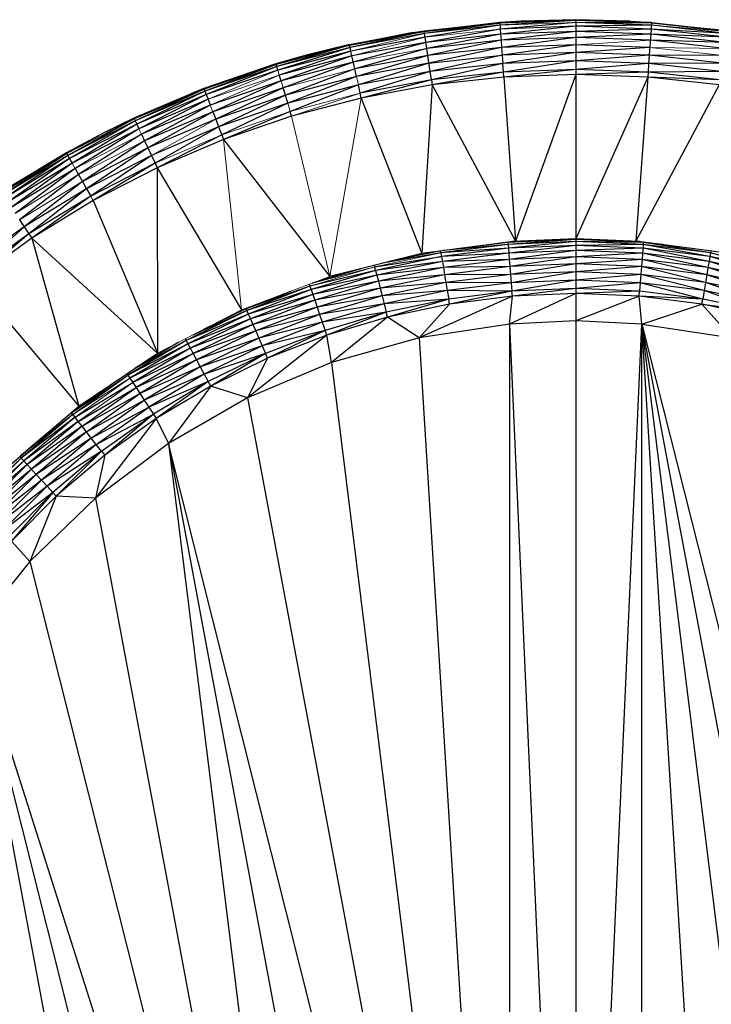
# Paper-space layout '_Left' of a CAD drawing. Header units: millimetres. Extents: x 1 to 464, y 0 to 650.
# Tile 37 of 50: x 10 to 22, y 537 to 555. Entities that reach past the tile are written whole.
import ezdxf

# ---------------------------------------------------------------- set-up
doc = ezdxf.new("R2010")
doc.units = ezdxf.units.MM

psp = doc.layouts.new('_Left')

# ---------------------------------------------------------------- linework, layer by layer
at = {"color": 7, "linetype": 'Continuous', "lineweight": 25}
for p, q in [((17.045, 554.505), (18.424, 554.657)), ((18.424, 554.657), (17.047, 554.491)), ((17.047, 554.491), (18.425, 554.643)), ((18.425, 554.643), (17.052, 554.454)), ((18.424, 554.657), (19.811, 554.708)), ((18.817, 554.682), (18.424, 554.657)), ((18.424, 554.657), (18.433, 554.537)), ((19.811, 554.708), (18.425, 554.643)), ((19.811, 554.694), (18.425, 554.643)), ((19.811, 554.694), (18.428, 554.605)), ((19.811, 554.656), (18.433, 554.537)), ((19.811, 554.708), (18.817, 554.682)), ((19.811, 554.708), (19.811, 516.708)), ((19.811, 554.708), (21.198, 554.657)), ((20.805, 554.682), (19.811, 554.708)), ((21.197, 554.643), (19.811, 554.694)), ((21.198, 554.657), (19.811, 554.694)), ((21.194, 554.605), (19.811, 554.656)), ((21.197, 554.643), (19.811, 554.656)), ((20.805, 554.682), (21.198, 554.657)), ((21.198, 554.657), (21.189, 554.537)), ((22.575, 554.491), (21.197, 554.643)), ((22.577, 554.505), (21.197, 554.643)), ((21.198, 554.657), (22.577, 554.505)), ((15.68, 554.253), (16.839, 554.474)), ((15.683, 554.24), (17.047, 554.491)), ((16.839, 554.474), (15.683, 554.24)), ((17.047, 554.491), (15.691, 554.202)), ((16.839, 554.474), (17.045, 554.505)), ((16.839, 554.474), (17.047, 554.491)), ((17.045, 554.505), (17.047, 554.491)), ((17.062, 554.386), (17.047, 554.491)), ((18.428, 554.605), (17.052, 554.454)), ((18.428, 554.605), (17.062, 554.386)), ((18.433, 554.537), (17.076, 554.294)), ((19.811, 554.587), (18.433, 554.537)), ((18.433, 554.537), (18.44, 554.444)), ((19.811, 554.587), (18.44, 554.444)), ((19.811, 554.494), (18.44, 554.444)), ((19.811, 554.494), (18.448, 554.332)), ((21.194, 554.605), (19.811, 554.587)), ((21.189, 554.537), (19.811, 554.587)), ((21.189, 554.537), (19.811, 554.494)), ((21.182, 554.444), (19.811, 554.494)), ((21.189, 554.537), (21.182, 554.444)), ((22.56, 554.386), (21.189, 554.537)), ((22.57, 554.454), (21.189, 554.537)), ((22.57, 554.454), (21.194, 554.605)), ((17.052, 554.454), (15.691, 554.202)), ((17.062, 554.386), (15.706, 554.136)), ((17.076, 554.294), (15.726, 554.045)), ((17.076, 554.294), (15.751, 553.935)), ((17.092, 554.183), (17.062, 554.386)), ((18.44, 554.444), (17.076, 554.294)), ((18.44, 554.444), (17.092, 554.183)), ((18.448, 554.332), (17.092, 554.183)), ((18.448, 554.332), (17.111, 554.054)), ((18.44, 554.444), (18.448, 554.332)), ((19.811, 554.382), (18.448, 554.332)), ((18.448, 554.332), (18.457, 554.202)), ((19.811, 554.382), (18.457, 554.202)), ((21.182, 554.444), (19.811, 554.382)), ((21.174, 554.332), (19.811, 554.382)), ((21.182, 554.444), (21.154, 554.059)), ((22.53, 554.183), (21.174, 554.332)), ((22.546, 554.294), (21.174, 554.332)), ((22.546, 554.294), (21.182, 554.444)), ((22.56, 554.386), (21.182, 554.444)), ((15.683, 554.24), (14.341, 553.889)), ((15.683, 554.24), (14.352, 553.852)), ((15.691, 554.202), (14.352, 553.852)), ((15.691, 554.202), (14.372, 553.787)), ((15.706, 554.136), (14.372, 553.787)), ((15.706, 554.136), (14.399, 553.698)), ((15.68, 554.253), (14.893, 554.06)), ((14.893, 554.06), (15.683, 554.24)), ((15.68, 554.253), (15.683, 554.24)), ((15.691, 554.202), (15.683, 554.24)), ((15.706, 554.136), (15.691, 554.202)), ((15.726, 554.045), (15.706, 554.136)), ((17.092, 554.183), (15.779, 553.808)), ((17.111, 554.054), (17.092, 554.183)), ((18.457, 554.202), (17.111, 554.054)), ((18.457, 554.202), (17.132, 553.912)), ((19.811, 554.251), (18.457, 554.202)), ((18.457, 554.202), (18.479, 553.907)), ((19.811, 554.251), (18.468, 554.059)), ((19.811, 554.108), (18.468, 554.059)), ((19.811, 554.108), (18.479, 553.907)), ((21.165, 554.202), (19.811, 554.251)), ((21.165, 554.202), (19.811, 554.108)), ((21.154, 554.059), (19.811, 554.108)), ((14.893, 554.06), (14.337, 553.902)), ((14.893, 554.06), (14.341, 553.889)), ((15.726, 554.045), (14.399, 553.698)), ((15.726, 554.045), (14.431, 553.59)), ((15.751, 553.935), (14.431, 553.59)), ((15.751, 553.935), (14.469, 553.465)), ((15.779, 553.808), (15.726, 554.045)), ((17.111, 554.054), (15.779, 553.808)), ((17.111, 554.054), (15.81, 553.668)), ((17.154, 553.762), (17.111, 554.054)), ((17.132, 553.912), (18.468, 554.059)), ((18.468, 554.059), (17.154, 553.762)), ((19.811, 553.956), (18.479, 553.907)), ((19.811, 553.956), (18.49, 553.752)), ((21.154, 554.059), (19.811, 553.956)), ((21.143, 553.907), (19.811, 553.956)), ((21.154, 554.059), (21.143, 553.907)), ((22.49, 553.912), (21.154, 554.059)), ((22.511, 554.054), (21.154, 554.059)), ((14.337, 553.902), (13.024, 553.454)), ((14.337, 553.902), (13.029, 553.441)), ((14.341, 553.889), (13.029, 553.441)), ((14.341, 553.889), (13.042, 553.406)), ((14.352, 553.852), (13.042, 553.406)), ((14.352, 553.852), (13.067, 553.342)), ((14.372, 553.787), (13.067, 553.342)), ((14.341, 553.889), (14.337, 553.902)), ((14.352, 553.852), (14.341, 553.889)), ((14.372, 553.787), (14.352, 553.852)), ((15.779, 553.808), (14.51, 553.328)), ((15.81, 553.668), (15.779, 553.808)), ((17.132, 553.912), (15.81, 553.668)), ((17.132, 553.912), (15.843, 553.52)), ((17.154, 553.762), (15.843, 553.52)), ((17.154, 553.762), (15.877, 553.367)), ((18.479, 553.907), (17.154, 553.762)), ((17.177, 553.607), (17.154, 553.762)), ((18.479, 553.907), (17.177, 553.607)), ((18.49, 553.752), (17.177, 553.607)), ((18.49, 553.752), (17.19, 553.516)), ((18.49, 553.752), (18.479, 553.907)), ((19.811, 553.8), (18.49, 553.752)), ((18.497, 553.66), (18.49, 553.752)), ((19.811, 553.8), (18.497, 553.66)), ((21.143, 553.907), (19.811, 553.8)), ((21.132, 553.752), (19.811, 553.8)), ((21.132, 553.752), (19.811, 553.708)), ((21.132, 553.752), (21.125, 553.66)), ((21.143, 553.907), (21.132, 553.752)), ((22.468, 553.762), (21.132, 553.752)), ((22.445, 553.607), (21.132, 553.752)), ((22.49, 553.912), (21.143, 553.907)), ((22.468, 553.762), (21.143, 553.907)), ((14.431, 553.59), (13.14, 553.15)), ((14.431, 553.59), (13.187, 553.028)), ((14.431, 553.59), (14.399, 553.698)), ((15.81, 553.668), (14.51, 553.328)), ((15.81, 553.668), (14.554, 553.182)), ((17.177, 553.607), (15.877, 553.367)), ((17.177, 553.607), (15.897, 553.277)), ((17.177, 553.607), (17.19, 553.516)), ((18.497, 553.66), (17.19, 553.516)), ((19.811, 553.708), (18.497, 553.66)), ((18.497, 553.66), (18.712, 550.667)), ((19.811, 553.708), (18.712, 550.667)), ((21.125, 553.66), (19.811, 553.708)), ((21.125, 553.66), (19.811, 550.708)), ((21.125, 553.66), (20.91, 550.667)), ((22.432, 553.516), (21.125, 553.66)), ((22.445, 553.607), (21.125, 553.66)), ((13.002, 553.446), (11.746, 552.911)), ((13.002, 553.446), (11.752, 552.899)), ((13.029, 553.441), (11.752, 552.899)), ((13.029, 553.441), (11.768, 552.864)), ((13.042, 553.406), (11.768, 552.864)), ((13.042, 553.406), (11.797, 552.802)), ((13.024, 553.454), (13.002, 553.446)), ((13.029, 553.441), (13.002, 553.446)), ((13.024, 553.454), (13.029, 553.441)), ((13.029, 553.441), (13.042, 553.406)), ((13.042, 553.406), (13.067, 553.342)), ((14.469, 553.465), (13.187, 553.028)), ((14.469, 553.465), (13.238, 552.894)), ((14.51, 553.328), (14.469, 553.465)), ((15.843, 553.52), (14.554, 553.182)), ((15.843, 553.52), (14.599, 553.033)), ((15.877, 553.367), (15.843, 553.52)), ((17.19, 553.516), (15.897, 553.277)), ((17.19, 553.516), (17, 550.442)), ((17.19, 553.516), (18.712, 550.667)), ((22.432, 553.516), (20.91, 550.667)), ((13.067, 553.342), (11.797, 552.802)), ((13.067, 553.342), (11.837, 552.718)), ((13.1, 553.255), (11.837, 552.718)), ((13.1, 553.255), (11.885, 552.616)), ((13.067, 553.342), (13.1, 553.255)), ((13.1, 553.255), (13.14, 553.15)), ((14.51, 553.328), (13.238, 552.894)), ((14.51, 553.328), (13.292, 552.752)), ((14.554, 553.182), (14.51, 553.328)), ((15.897, 553.277), (14.625, 552.944)), ((15.897, 553.277), (15.877, 553.367)), ((15.897, 553.277), (17, 550.442)), ((13.14, 553.15), (11.885, 552.616)), ((13.14, 553.15), (11.94, 552.498)), ((13.187, 553.028), (11.94, 552.498)), ((13.187, 553.028), (12.001, 552.368)), ((13.187, 553.028), (13.238, 552.894)), ((14.554, 553.182), (13.292, 552.752)), ((14.554, 553.182), (13.348, 552.606)), ((14.599, 553.033), (13.381, 552.52)), ((14.625, 552.944), (14.599, 553.033)), ((11.752, 552.899), (10.537, 552.231)), ((11.768, 552.864), (10.537, 552.231)), ((11.768, 552.864), (10.571, 552.172)), ((11.746, 552.911), (11.185, 552.637)), ((11.752, 552.899), (11.185, 552.637)), ((11.746, 552.911), (11.752, 552.899)), ((11.752, 552.899), (11.768, 552.864)), ((11.768, 552.864), (11.797, 552.802)), ((13.238, 552.894), (12.001, 552.368)), ((13.238, 552.894), (13.292, 552.752)), ((14.625, 552.944), (13.381, 552.52)), ((11.797, 552.802), (10.571, 552.172)), ((11.797, 552.802), (10.617, 552.09)), ((11.837, 552.718), (10.617, 552.09)), ((11.837, 552.718), (10.672, 551.992)), ((11.797, 552.802), (11.837, 552.718)), ((13.292, 552.752), (12.065, 552.231)), ((13.292, 552.752), (12.132, 552.089)), ((13.292, 552.752), (13.348, 552.606)), ((11.185, 552.637), (10.512, 552.277)), ((11.185, 552.637), (10.519, 552.265)), ((11.885, 552.616), (10.735, 551.879)), ((11.94, 552.498), (10.806, 551.754)), ((11.885, 552.616), (11.94, 552.498)), ((11.94, 552.498), (12.001, 552.368)), ((13.348, 552.606), (12.171, 552.006)), ((13.381, 552.52), (12.171, 552.006)), ((13.348, 552.606), (13.381, 552.52)), ((13.381, 552.52), (15.325, 550.021)), ((12.001, 552.368), (10.806, 551.754)), ((12.001, 552.368), (10.88, 551.621)), ((12.001, 552.368), (12.065, 552.231)), ((10.512, 552.277), (9.335, 551.542)), ((10.519, 552.265), (9.335, 551.542)), ((10.519, 552.265), (9.356, 551.51)), ((10.537, 552.231), (9.356, 551.51)), ((10.537, 552.231), (9.394, 551.453)), ((10.571, 552.172), (9.394, 551.453)), ((10.571, 552.172), (9.445, 551.376)), ((10.512, 552.277), (9.463, 551.642)), ((10.512, 552.277), (10.519, 552.265)), ((10.519, 552.265), (10.537, 552.231)), ((10.537, 552.231), (10.571, 552.172)), ((10.571, 552.172), (10.617, 552.09)), ((12.065, 552.231), (10.88, 551.621)), ((12.065, 552.231), (10.956, 551.485)), ((12.065, 552.231), (12.132, 552.089)), ((10.617, 552.09), (9.445, 551.376)), ((10.617, 552.09), (9.507, 551.282)), ((10.672, 551.992), (9.507, 551.282)), ((10.672, 551.992), (9.579, 551.173)), ((10.672, 551.992), (10.735, 551.879)), ((12.132, 552.089), (10.956, 551.485)), ((12.132, 552.089), (11.002, 551.405)), ((12.171, 552.006), (11.002, 551.405)), ((12.132, 552.089), (12.171, 552.006)), ((12.171, 552.006), (12.175, 548.619)), ((12.171, 552.006), (13.71, 549.411)), ((10.735, 551.879), (9.658, 551.053)), ((10.735, 551.879), (10.806, 551.754)), ((10.806, 551.754), (9.742, 550.927)), ((10.88, 551.621), (9.742, 550.927)), ((10.88, 551.621), (9.828, 550.797)), ((10.806, 551.754), (10.88, 551.621)), ((10.88, 551.621), (10.956, 551.485)), ((10.956, 551.485), (9.828, 550.797)), ((10.956, 551.485), (9.879, 550.72)), ((11.002, 551.405), (9.879, 550.72)), ((11.002, 551.405), (12.175, 548.619)), ((9.658, 551.053), (9.742, 550.927)), ((9.742, 550.927), (8.658, 550.151)), ((9.742, 550.927), (8.753, 550.028)), ((9.742, 550.927), (9.828, 550.797)), ((9.828, 550.797), (8.753, 550.028)), ((9.828, 550.797), (8.81, 549.955)), ((9.879, 550.72), (8.81, 549.955)), ((9.828, 550.797), (9.879, 550.72)), ((9.879, 550.72), (10.742, 547.656)), ((9.879, 550.72), (12.175, 548.619)), ((19.811, 550.708), (18.573, 550.643)), ((19.811, 550.694), (18.573, 550.643)), ((19.811, 550.694), (18.577, 550.605)), ((19.811, 550.708), (18.655, 550.66)), ((18.712, 550.667), (19.811, 550.708)), ((19.811, 550.708), (20.91, 550.667)), ((20.967, 550.66), (19.811, 550.708)), ((21.049, 550.643), (19.811, 550.694)), ((20.976, 550.659), (19.811, 550.694)), ((18.712, 550.667), (17, 550.442)), ((18.577, 550.605), (17.351, 550.452)), ((18.582, 550.537), (17.351, 550.452)), ((18.582, 550.537), (17.362, 550.384)), ((18.577, 550.605), (17.399, 550.494)), ((18.573, 550.643), (17.643, 550.527)), ((19.811, 550.656), (18.577, 550.605)), ((18.577, 550.605), (18.582, 550.537)), ((19.811, 550.656), (18.582, 550.537)), ((19.811, 550.587), (18.582, 550.537)), ((18.582, 550.537), (18.59, 550.444)), ((19.811, 550.587), (18.59, 550.444)), ((21.049, 550.643), (19.811, 550.656)), ((21.045, 550.605), (19.811, 550.656)), ((21.045, 550.605), (19.811, 550.587)), ((21.04, 550.537), (19.811, 550.587)), ((21.04, 550.537), (19.811, 550.494)), ((22.622, 550.442), (20.91, 550.667)), ((21.04, 550.537), (21.032, 550.444)), ((21.045, 550.605), (21.04, 550.537)), ((22.26, 550.384), (21.04, 550.537)), ((22.245, 550.293), (21.04, 550.537)), ((21.049, 550.649), (21.045, 550.605)), ((22.271, 550.452), (21.045, 550.605)), ((22.26, 550.384), (21.045, 550.605)), ((21.979, 550.527), (21.049, 550.643)), ((22.271, 550.452), (21.049, 550.643)), ((21.402, 550.603), (21.049, 550.643)), ((17, 550.442), (15.325, 550.021)), ((16.141, 550.198), (17.362, 550.384)), ((17.362, 550.384), (16.158, 550.132)), ((17.351, 550.452), (16.286, 550.263)), ((17.318, 550.484), (16.404, 550.292)), ((17.351, 550.452), (17.345, 550.487)), ((17.351, 550.452), (17.362, 550.384)), ((18.59, 550.444), (17.362, 550.384)), ((17.362, 550.384), (17.377, 550.293)), ((18.59, 550.444), (17.377, 550.293)), ((18.599, 550.332), (17.377, 550.293)), ((18.599, 550.332), (17.396, 550.182)), ((19.811, 550.494), (18.59, 550.444)), ((18.59, 550.444), (18.599, 550.332)), ((19.811, 550.494), (18.599, 550.332)), ((19.811, 550.382), (18.599, 550.332)), ((18.599, 550.332), (18.61, 550.202)), ((19.811, 550.382), (18.61, 550.202)), ((21.032, 550.444), (19.811, 550.494)), ((21.032, 550.444), (19.811, 550.382)), ((21.023, 550.332), (19.811, 550.382)), ((21.023, 550.332), (19.811, 550.251)), ((21.023, 550.332), (21.012, 550.202)), ((21.032, 550.444), (21.023, 550.332)), ((22.226, 550.182), (21.023, 550.332)), ((22.205, 550.053), (21.023, 550.332)), ((22.245, 550.293), (21.032, 550.444)), ((22.226, 550.182), (21.032, 550.444)), ((22.26, 550.384), (22.245, 550.293)), ((22.271, 550.452), (22.26, 550.384)), ((23.464, 550.132), (22.26, 550.384)), ((23.441, 550.042), (22.26, 550.384)), ((22.277, 550.487), (22.271, 550.452)), ((22.271, 550.452), (23.481, 550.198)), ((23.464, 550.132), (22.271, 550.452)), ((15.89, 550.163), (14.998, 549.897)), ((16.141, 550.198), (16.135, 550.225)), ((16.158, 550.132), (16.141, 550.198)), ((17.377, 550.293), (16.158, 550.132)), ((17.377, 550.293), (16.181, 550.042)), ((17.396, 550.182), (16.181, 550.042)), ((17.396, 550.182), (16.209, 549.933)), ((17.377, 550.293), (17.396, 550.182)), ((18.61, 550.202), (17.396, 550.182)), ((17.396, 550.182), (17.417, 550.053)), ((18.61, 550.202), (17.417, 550.053)), ((19.811, 550.251), (18.61, 550.202)), ((18.61, 550.202), (18.634, 549.907)), ((19.811, 550.251), (18.622, 550.059)), ((21.012, 550.202), (19.811, 550.251)), ((21.012, 550.202), (19.811, 550.108)), ((21.012, 550.202), (21, 550.059)), ((22.205, 550.053), (21.012, 550.202)), ((22.181, 549.911), (21.012, 550.202)), ((22.226, 550.182), (22.205, 550.053)), ((22.245, 550.293), (22.226, 550.182)), ((23.413, 549.933), (22.226, 550.182)), ((23.381, 549.806), (22.226, 550.182)), ((23.441, 550.042), (22.245, 550.293)), ((23.413, 549.933), (22.245, 550.293)), ((16.158, 550.132), (14.957, 549.846)), ((16.158, 550.132), (14.98, 549.781)), ((16.181, 550.042), (14.98, 549.781)), ((15.693, 550.114), (15.007, 549.901)), ((16.181, 550.042), (15.01, 549.693)), ((16.158, 550.132), (16.181, 550.042)), ((16.181, 550.042), (16.209, 549.933)), ((17.417, 550.053), (16.209, 549.933)), ((17.417, 550.053), (16.241, 549.806)), ((18.622, 550.059), (17.417, 550.053)), ((17.417, 550.053), (17.441, 549.911)), ((18.622, 550.059), (17.441, 549.911)), ((19.811, 550.108), (18.622, 550.059)), ((19.811, 550.108), (18.634, 549.907)), ((21, 550.059), (19.811, 550.108)), ((21, 550.059), (19.811, 549.956)), ((21, 550.059), (20.988, 549.907)), ((22.181, 549.911), (21, 550.059)), ((22.156, 549.762), (21, 550.059)), ((22.205, 550.053), (22.181, 549.911)), ((23.381, 549.806), (22.205, 550.053)), ((23.346, 549.667), (22.205, 550.053)), ((8.81, 549.955), (10.742, 547.656)), ((14.957, 549.846), (13.791, 549.432)), ((14.957, 549.846), (13.806, 549.397)), ((14.946, 549.878), (14.957, 549.846)), ((14.957, 549.846), (14.98, 549.781)), ((16.209, 549.933), (15.01, 549.693)), ((16.209, 549.933), (15.046, 549.587)), ((16.241, 549.806), (15.046, 549.587)), ((16.241, 549.806), (15.089, 549.463)), ((16.209, 549.933), (16.241, 549.806)), ((17.441, 549.911), (16.241, 549.806)), ((16.241, 549.806), (16.276, 549.667)), ((17.441, 549.911), (16.276, 549.667)), ((18.634, 549.907), (17.441, 549.911)), ((17.441, 549.911), (17.466, 549.762)), ((18.634, 549.907), (17.466, 549.762)), ((19.811, 549.956), (18.634, 549.907)), ((18.634, 549.907), (18.647, 549.752)), ((19.811, 549.956), (18.647, 549.752)), ((19.811, 549.8), (18.647, 549.752)), ((19.811, 549.8), (18.655, 549.66)), ((20.988, 549.907), (19.811, 549.956)), ((20.988, 549.907), (19.811, 549.8)), ((20.975, 549.752), (19.811, 549.8)), ((20.988, 549.907), (20.975, 549.752)), ((22.156, 549.762), (20.988, 549.907)), ((22.131, 549.608), (20.988, 549.907)), ((22.181, 549.911), (22.156, 549.762)), ((23.346, 549.667), (22.181, 549.911)), ((23.309, 549.52), (22.181, 549.911)), ((14.602, 549.748), (13.791, 549.432)), ((14.98, 549.781), (13.806, 549.397)), ((14.98, 549.781), (13.834, 549.334)), ((15.01, 549.693), (13.834, 549.334)), ((15.01, 549.693), (13.871, 549.249)), ((14.98, 549.781), (15.01, 549.693)), ((15.01, 549.693), (15.046, 549.587)), ((16.276, 549.667), (15.089, 549.463)), ((16.276, 549.667), (15.135, 549.328)), ((17.466, 549.762), (16.276, 549.667)), ((16.276, 549.667), (16.313, 549.52)), ((17.466, 549.762), (16.313, 549.52)), ((17.492, 549.608), (16.313, 549.52)), ((17.492, 549.608), (16.352, 549.369)), ((17.492, 549.608), (16.374, 549.279)), ((18.655, 549.66), (16.955, 548.902)), ((18.647, 549.752), (17.466, 549.762)), ((17.466, 549.762), (17.492, 549.608)), ((18.647, 549.752), (17.492, 549.608)), ((17.507, 549.517), (17.492, 549.608)), ((18.647, 549.752), (17.507, 549.517)), ((18.655, 549.66), (17.507, 549.517)), ((19.811, 549.708), (18.601, 549.153)), ((18.601, 549.153), (18.655, 549.66)), ((18.655, 549.66), (18.647, 549.752)), ((19.811, 549.708), (18.655, 549.66)), ((20.975, 549.752), (19.811, 549.708)), ((20.967, 549.66), (19.811, 549.708)), ((20.967, 549.66), (19.811, 549.208)), ((20.967, 549.66), (20.975, 549.752)), ((22.131, 549.608), (20.967, 549.66)), ((22.115, 549.517), (20.967, 549.66)), ((21.021, 549.153), (20.967, 549.66)), ((22.131, 549.608), (20.975, 549.752)), ((22.115, 549.517), (22.131, 549.608)), ((22.156, 549.762), (22.131, 549.608)), ((23.271, 549.369), (22.131, 549.608)), ((23.309, 549.52), (22.156, 549.762)), ((23.271, 549.369), (22.156, 549.762)), ((13.791, 549.432), (13.014, 549.052)), ((13.791, 549.432), (13.71, 549.411)), ((13.791, 549.432), (13.787, 549.44)), ((14.185, 549.59), (13.791, 549.432)), ((13.791, 549.432), (13.806, 549.397)), ((15.046, 549.587), (13.871, 549.249)), ((15.046, 549.587), (13.917, 549.146)), ((15.089, 549.463), (13.917, 549.146)), ((15.089, 549.463), (13.969, 549.026)), ((15.046, 549.587), (15.089, 549.463)), ((15.089, 549.463), (15.135, 549.328)), ((16.313, 549.52), (15.135, 549.328)), ((16.313, 549.52), (15.185, 549.184)), ((16.313, 549.52), (16.352, 549.369)), ((17.507, 549.517), (16.374, 549.279)), ((17.507, 549.517), (16.955, 548.902)), ((21.021, 549.153), (22.115, 549.517)), ((23.248, 549.279), (22.115, 549.517)), ((22.115, 549.517), (23.271, 549.369)), ((22.667, 548.902), (22.115, 549.517)), ((13.806, 549.397), (12.697, 548.854)), ((13.834, 549.334), (12.697, 548.854)), ((13.834, 549.334), (12.729, 548.794)), ((13.871, 549.249), (12.729, 548.794)), ((13.871, 549.249), (12.773, 548.712)), ((13.806, 549.397), (12.82, 548.951)), ((13.806, 549.397), (13.834, 549.334)), ((13.834, 549.334), (13.871, 549.249)), ((13.871, 549.249), (13.917, 549.146)), ((15.135, 549.328), (13.969, 549.026)), ((15.135, 549.328), (14.027, 548.895)), ((15.135, 549.328), (15.185, 549.184)), ((16.352, 549.369), (15.185, 549.184)), ((16.352, 549.369), (15.235, 549.037)), ((16.352, 549.369), (15.265, 548.949)), ((16.374, 549.279), (15.265, 548.949)), ((16.374, 549.279), (15.352, 548.45)), ((16.374, 549.279), (16.352, 549.369)), ((16.955, 548.902), (16.374, 549.279)), ((13.917, 549.146), (12.773, 548.712)), ((13.917, 549.146), (12.827, 548.613)), ((13.917, 549.146), (13.969, 549.026)), ((15.185, 549.184), (14.027, 548.895)), ((15.185, 549.184), (14.087, 548.756)), ((15.185, 549.184), (15.235, 549.037)), ((18.601, 549.153), (16.955, 548.902)), ((19.811, 549.208), (18.601, 549.153)), ((18.601, 549.153), (19.811, 522.208)), ((18.601, 549.153), (18.601, 522.262)), ((21.021, 549.153), (19.811, 549.208)), ((19.811, 522.208), (21.021, 549.153)), ((21.021, 549.153), (27.248, 524.441)), ((21.021, 549.153), (22.667, 548.902)), ((21.021, 522.262), (21.021, 549.153)), ((25.805, 523.611), (21.021, 549.153)), ((24.27, 522.965), (21.021, 549.153)), ((22.667, 522.513), (21.021, 549.153)), ((13.969, 549.026), (12.827, 548.613)), ((13.969, 549.026), (12.889, 548.498)), ((14.027, 548.895), (12.889, 548.498)), ((14.027, 548.895), (12.957, 548.372)), ((15.265, 548.949), (13.818, 547.804)), ((13.969, 549.026), (14.027, 548.895)), ((14.027, 548.895), (14.087, 548.756)), ((15.235, 549.037), (14.087, 548.756)), ((15.235, 549.037), (14.15, 548.613)), ((15.235, 549.037), (14.187, 548.528)), ((15.265, 548.949), (14.187, 548.528)), ((15.265, 548.949), (15.235, 549.037)), ((15.352, 548.45), (15.265, 548.949)), ((16.955, 548.902), (15.352, 548.45)), ((16.955, 548.902), (18.601, 522.262)), ((12.697, 548.854), (11.635, 548.222)), ((12.729, 548.794), (11.635, 548.222)), ((12.729, 548.794), (11.673, 548.164)), ((12.773, 548.712), (11.673, 548.164)), ((12.697, 548.854), (11.715, 548.309)), ((12.773, 548.712), (11.724, 548.086)), ((12.564, 548.819), (11.768, 548.345)), ((12.682, 548.88), (12.697, 548.854)), ((12.697, 548.854), (12.729, 548.794)), ((12.729, 548.794), (12.773, 548.712)), ((12.773, 548.712), (12.827, 548.613)), ((14.087, 548.756), (12.957, 548.372)), ((14.087, 548.756), (13.03, 548.239)), ((14.087, 548.756), (14.15, 548.613)), ((10.742, 547.656), (12.175, 548.619)), ((12.827, 548.613), (11.724, 548.086)), ((12.827, 548.613), (11.785, 547.992)), ((12.827, 548.613), (12.889, 548.498)), ((14.15, 548.613), (13.03, 548.239)), ((14.15, 548.613), (13.104, 548.102)), ((14.15, 548.613), (13.148, 548.02)), ((14.187, 548.528), (13.148, 548.02)), ((14.187, 548.528), (13.818, 547.804)), ((14.187, 548.528), (14.15, 548.613)), ((12.889, 548.498), (11.785, 547.992)), ((12.889, 548.498), (11.856, 547.883)), ((12.957, 548.372), (11.856, 547.883)), ((12.957, 548.372), (11.935, 547.763)), ((12.889, 548.498), (12.957, 548.372)), ((12.957, 548.372), (13.03, 548.239)), ((15.352, 548.45), (13.818, 547.804)), ((15.352, 548.45), (18.601, 522.262)), ((10.606, 547.534), (11.635, 548.222)), ((10.63, 547.504), (11.635, 548.222)), ((11.62, 548.245), (11.635, 548.222)), ((11.635, 548.222), (11.673, 548.164)), ((13.03, 548.239), (11.935, 547.763)), ((13.03, 548.239), (12.018, 547.636)), ((13.03, 548.239), (13.104, 548.102)), ((10.606, 547.534), (11.336, 548.055)), ((10.672, 547.45), (11.724, 548.086)), ((10.729, 547.376), (11.785, 547.992)), ((10.798, 547.288), (11.785, 547.992)), ((11.673, 548.164), (11.724, 548.086)), ((11.724, 548.086), (11.785, 547.992)), ((11.785, 547.992), (11.935, 547.763)), ((13.104, 548.102), (12.018, 547.636)), ((13.104, 548.102), (12.103, 547.505)), ((13.104, 548.102), (12.154, 547.428)), ((13.148, 548.02), (12.154, 547.428)), ((13.148, 548.02), (12.374, 546.974)), ((13.148, 548.02), (13.104, 548.102)), ((13.818, 547.804), (13.148, 548.02)), ((10.606, 547.534), (11.125, 547.913)), ((10.798, 547.288), (11.856, 547.883)), ((10.878, 547.185), (11.856, 547.883)), ((9.429, 546.534), (10.742, 547.656)), ((10.742, 547.656), (10.606, 547.534)), ((10.878, 547.185), (11.935, 547.763)), ((10.966, 547.071), (11.935, 547.763)), ((10.966, 547.071), (12.018, 547.636)), ((11.059, 546.952), (12.018, 547.636)), ((11.935, 547.763), (12.018, 547.636)), ((12.018, 547.636), (12.103, 547.505)), ((13.818, 547.804), (12.374, 546.974)), ((13.818, 547.804), (18.601, 522.262)), ((10.63, 547.504), (9.675, 546.745)), ((10.63, 547.504), (9.687, 546.705)), ((10.672, 547.45), (9.687, 546.705)), ((10.672, 547.45), (9.733, 546.655)), ((10.606, 547.534), (9.777, 546.831)), ((10.604, 547.537), (10.606, 547.534)), ((10.63, 547.504), (10.606, 547.534)), ((10.672, 547.45), (10.63, 547.504)), ((10.729, 547.376), (10.672, 547.45)), ((11.059, 546.952), (12.103, 547.505)), ((11.155, 546.829), (12.103, 547.505)), ((12.103, 547.505), (11.212, 546.756)), ((12.103, 547.505), (12.154, 547.428)), ((10.729, 547.376), (9.733, 546.655)), ((10.729, 547.376), (9.796, 546.587)), ((10.798, 547.288), (9.796, 546.587)), ((10.798, 547.288), (9.873, 546.504)), ((10.798, 547.288), (10.729, 547.376)), ((10.878, 547.185), (10.798, 547.288)), ((12.154, 547.428), (11.043, 545.973)), ((12.154, 547.428), (11.212, 546.756)), ((12.154, 547.428), (12.374, 546.974)), ((10.878, 547.185), (9.873, 546.504)), ((10.878, 547.185), (9.961, 546.408)), ((10.966, 547.071), (10.878, 547.185)), ((10.966, 547.071), (9.961, 546.408)), ((10.966, 547.071), (10.058, 546.302)), ((11.059, 546.952), (10.058, 546.302)), ((11.059, 546.952), (10.161, 546.191)), ((11.059, 546.952), (10.966, 547.071)), ((12.374, 546.974), (11.043, 545.973)), ((11.155, 546.829), (11.059, 546.952)), ((12.374, 546.974), (15.352, 522.965)), ((12.374, 546.974), (16.955, 522.513)), ((18.601, 522.262), (12.374, 546.974)), ((9.662, 546.733), (9.687, 546.705)), ((11.155, 546.829), (10.161, 546.191)), ((11.155, 546.829), (10.267, 546.076)), ((10.329, 546.008), (11.155, 546.829)), ((11.212, 546.756), (10.329, 546.008)), ((11.212, 546.756), (11.043, 545.973)), ((11.155, 546.829), (11.212, 546.756)), ((9.687, 546.705), (8.813, 545.832)), ((9.733, 546.655), (8.813, 545.832)), ((9.733, 546.655), (8.864, 545.785)), ((9.796, 546.587), (8.864, 545.785)), ((9.687, 546.705), (8.903, 545.968)), ((9.796, 546.587), (8.932, 545.722)), ((9.687, 546.705), (9.733, 546.655)), ((9.733, 546.655), (9.796, 546.587)), ((9.796, 546.587), (9.961, 546.408)), ((9.873, 546.504), (8.932, 545.722)), ((9.873, 546.504), (9.015, 545.646)), ((9.961, 546.408), (9.015, 545.646)), ((9.961, 546.408), (9.111, 545.558)), ((9.961, 546.408), (10.058, 546.302)), ((10.058, 546.302), (9.111, 545.558)), ((10.058, 546.302), (9.216, 545.461)), ((10.161, 546.191), (9.216, 545.461)), ((10.161, 546.191), (9.328, 545.358)), ((10.058, 546.302), (10.161, 546.191)), ((10.161, 546.191), (10.267, 546.076)), ((10.267, 546.076), (9.328, 545.358)), ((10.267, 546.076), (9.443, 545.252)), ((10.267, 546.076), (9.511, 545.19)), ((10.329, 546.008), (10.267, 546.076)), ((10.329, 546.008), (9.511, 545.19)), ((10.329, 546.008), (9.846, 544.816)), ((11.043, 545.973), (9.846, 544.816)), ((11.043, 545.973), (10.329, 546.008)), ((11.043, 545.973), (15.352, 522.965)), ((9.846, 544.816), (9.511, 545.19)), ((9.846, 544.816), (8.801, 543.52)), ((9.846, 544.816), (15.352, 522.965)), ((8.801, 543.52), (12.374, 524.441)), ((8.801, 543.52), (15.352, 522.965)), ((8.801, 543.52), (13.818, 523.611))]:
    psp.add_line(p, q, dxfattribs=at)
at = {"color": 142, "linetype": 'Continuous', "lineweight": 18, "true_color": 0x0080c0}
for p, q in [((19.811, 554.656), (18.428, 554.605)), ((18.433, 554.537), (17.062, 554.386)), ((22.575, 554.491), (21.194, 554.605)), ((17.052, 554.454), (15.706, 554.136)), ((17.062, 554.386), (15.726, 554.045)), ((21.174, 554.332), (19.811, 554.251)), ((17.092, 554.183), (15.751, 553.935)), ((22.511, 554.054), (21.165, 554.202)), ((22.53, 554.183), (21.165, 554.202)), ((14.372, 553.787), (13.1, 553.255)), ((14.399, 553.698), (14.372, 553.787)), ((15.779, 553.808), (14.469, 553.465)), ((14.399, 553.698), (13.1, 553.255)), ((14.399, 553.698), (13.14, 553.15)), ((14.469, 553.465), (14.431, 553.59)), ((15.843, 553.52), (15.81, 553.668)), ((15.877, 553.367), (14.599, 553.033)), ((15.877, 553.367), (14.625, 552.944)), ((15.897, 553.277), (15.325, 550.021)), ((13.14, 553.15), (13.187, 553.028)), ((14.599, 553.033), (13.348, 552.606)), ((14.599, 553.033), (14.554, 553.182)), ((11.752, 552.899), (10.519, 552.265)), ((13.238, 552.894), (12.065, 552.231)), ((14.625, 552.944), (15.325, 550.021)), ((11.837, 552.718), (11.885, 552.616)), ((11.885, 552.616), (10.672, 551.992)), ((11.94, 552.498), (10.735, 551.879)), ((13.348, 552.606), (12.132, 552.089)), ((13.381, 552.52), (13.71, 549.411)), ((10.617, 552.09), (10.672, 551.992)), ((10.735, 551.879), (9.579, 551.173)), ((10.806, 551.754), (9.658, 551.053)), ((10.956, 551.485), (11.002, 551.405)), ((18.573, 550.649), (18.577, 550.605)), ((16.141, 550.198), (17.351, 550.452)), ((14.957, 549.846), (16.141, 550.198)), ((14.982, 549.892), (16.141, 550.198)), ((15.325, 550.021), (13.71, 549.411)), ((13.71, 549.411), (12.175, 548.619)), ((10.63, 547.504), (11.673, 548.164)), ((10.672, 547.45), (11.673, 548.164)), ((10.729, 547.376), (11.724, 548.086))]:
    psp.add_line(p, q, dxfattribs=at)

doc.saveas('drawing.dxf')
